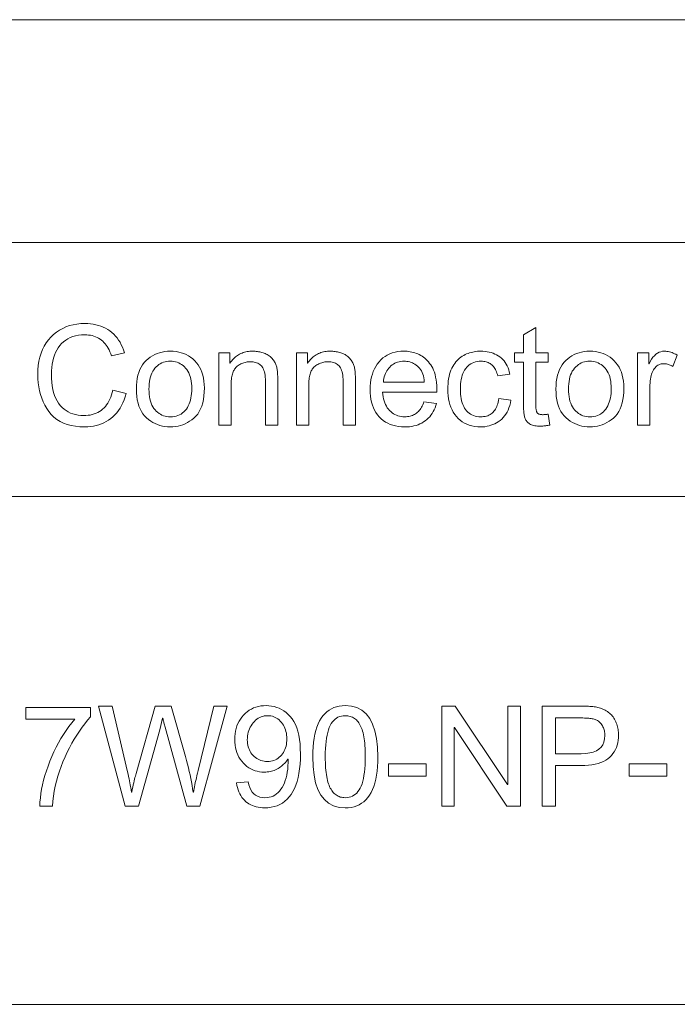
# Model space of a CAD drawing. Extents: x 0 to 841, y 0 to 594.
# Tile 61 of 88: x 763 to 773, y 391 to 406. Entities that reach past the tile are written whole.
import ezdxf

# ---------------------------------------------------------------- set-up
doc = ezdxf.new("R2010")
doc.units = 0

msp = doc.modelspace()

# ---------------------------------------------------------------- linework, layer by layer
at = {"color": 7, "lineweight": 13}
for p, q in [((741.358, 406.093), (820.484, 406.093)), ((741.358, 402.752), (820.484, 402.752)), ((754.462, 398.945), (820.484, 398.945)), ((741.358, 391.329), (820.484, 391.329))]:
    msp.add_line(p, q, dxfattribs=at)
for points in [[(765.025, 400.488), (765.011, 400.439), (764.995, 400.392), (764.977, 400.348), (764.957, 400.307), (764.935, 400.268), (764.911, 400.231), (764.886, 400.197), (764.858, 400.166), (764.828, 400.137), (764.797, 400.111), (764.763, 400.088), (764.729, 400.067), (764.693, 400.048), (764.656, 400.032), (764.617, 400.018), (764.577, 400.007), (764.536, 399.998), (764.494, 399.992), (764.45, 399.988), (764.405, 399.987), (764.333, 399.989), (764.266, 399.996), (764.202, 400.008), (764.142, 400.024), (764.087, 400.045), (764.035, 400.07), (763.987, 400.1), (763.944, 400.135), (763.904, 400.174), (763.868, 400.218), (763.836, 400.265), (763.808, 400.314), (763.783, 400.365), (763.761, 400.417), (763.742, 400.472), (763.727, 400.528), (763.715, 400.587), (763.707, 400.647), (763.702, 400.709), (763.7, 400.773), (763.702, 400.843), (763.708, 400.91), (763.718, 400.974), (763.732, 401.035), (763.75, 401.093), (763.771, 401.148), (763.797, 401.199), (763.827, 401.248), (763.861, 401.293), (763.898, 401.335), (763.939, 401.374), (763.982, 401.408), (764.027, 401.439), (764.075, 401.465), (764.124, 401.487), (764.176, 401.506), (764.231, 401.52), (764.287, 401.53), (764.346, 401.536), (764.407, 401.538), (764.45, 401.537), (764.492, 401.534), (764.533, 401.528), (764.572, 401.52), (764.61, 401.51), (764.647, 401.498), (764.683, 401.484), (764.717, 401.467), (764.75, 401.448), (764.782, 401.427), (764.812, 401.403), (764.84, 401.378), (764.867, 401.35), (764.891, 401.321), (764.914, 401.289), (764.935, 401.256), (764.954, 401.22), (764.971, 401.182), (764.986, 401.142), (765, 401.1), (764.805, 401.054), (764.795, 401.085), (764.784, 401.114), (764.771, 401.141), (764.758, 401.167), (764.743, 401.191), (764.728, 401.214), (764.711, 401.235), (764.694, 401.255), (764.675, 401.273), (764.656, 401.29), (764.635, 401.305), (764.614, 401.318), (764.591, 401.33), (764.568, 401.34), (764.543, 401.349), (764.517, 401.356), (764.491, 401.361), (764.463, 401.365), (764.435, 401.368), (764.405, 401.368), (764.357, 401.367), (764.312, 401.362), (764.268, 401.354), (764.228, 401.343), (764.189, 401.328), (764.153, 401.31), (764.12, 401.289), (764.088, 401.265), (764.059, 401.238), (764.033, 401.207), (764.009, 401.174), (763.987, 401.138), (763.968, 401.101), (763.951, 401.061), (763.938, 401.019), (763.926, 400.974), (763.917, 400.928), (763.911, 400.879), (763.907, 400.828), (763.906, 400.775), (763.907, 400.714), (763.911, 400.656), (763.918, 400.601), (763.927, 400.55), (763.939, 400.502), (763.954, 400.457), (763.971, 400.415), (763.991, 400.377), (764.014, 400.341), (764.039, 400.309), (764.067, 400.28), (764.096, 400.254), (764.127, 400.232), (764.159, 400.212), (764.193, 400.195), (764.229, 400.181), (764.266, 400.171), (764.305, 400.163), (764.346, 400.158), (764.388, 400.157), (764.422, 400.158), (764.456, 400.161), (764.487, 400.165), (764.518, 400.172), (764.547, 400.181), (764.575, 400.191), (764.602, 400.203), (764.627, 400.218), (764.651, 400.234), (764.674, 400.252), (764.695, 400.272), (764.715, 400.294), (764.734, 400.318), (764.751, 400.344), (764.767, 400.371), (764.782, 400.401), (764.795, 400.432), (764.807, 400.466), (764.818, 400.501), (764.828, 400.539)], [(771.38, 400.015), (771.364, 400.012), (771.349, 400.009), (771.333, 400.006), (771.319, 400.004), (771.305, 400.002), (771.291, 400.001), (771.278, 400), (771.266, 399.999), (771.254, 399.998), (771.242, 399.998), (771.219, 399.999), (771.196, 400), (771.176, 400.002), (771.156, 400.005), (771.138, 400.009), (771.121, 400.014), (771.105, 400.019), (771.091, 400.025), (771.078, 400.033), (771.066, 400.041), (771.055, 400.049), (771.046, 400.059), (771.037, 400.068), (771.029, 400.078), (771.022, 400.089), (771.015, 400.1), (771.01, 400.111), (771.005, 400.123), (771.001, 400.136), (770.999, 400.149), (770.996, 400.162), (770.994, 400.177), (770.992, 400.193), (770.991, 400.209), (770.989, 400.227), (770.988, 400.246), (770.987, 400.265), (770.987, 400.286), (770.986, 400.308), (770.986, 400.331), (770.986, 400.956), (770.852, 400.956), (770.852, 401.098), (770.986, 401.098), (770.986, 401.368), (771.17, 401.48), (771.17, 401.098), (771.355, 401.098), (771.355, 400.956), (771.17, 400.956), (771.17, 400.321), (771.171, 400.305), (771.171, 400.29), (771.172, 400.276), (771.173, 400.263), (771.175, 400.251), (771.177, 400.239), (771.179, 400.229), (771.181, 400.22), (771.184, 400.212), (771.187, 400.204), (771.191, 400.198), (771.196, 400.192), (771.202, 400.187), (771.209, 400.183), (771.217, 400.179), (771.226, 400.176), (771.236, 400.173), (771.247, 400.172), (771.26, 400.171), (771.273, 400.17), (771.281, 400.17), (771.289, 400.171), (771.297, 400.171), (771.305, 400.171), (771.313, 400.172), (771.321, 400.173), (771.33, 400.174), (771.338, 400.175), (771.346, 400.177), (771.355, 400.178)], [(765.689, 401.123), (765.732, 401.121), (765.774, 401.117), (765.814, 401.11), (765.853, 401.1), (765.89, 401.087), (765.926, 401.071), (765.96, 401.053), (765.993, 401.031), (766.024, 401.007), (766.054, 400.98), (766.082, 400.95), (766.106, 400.917), (766.128, 400.883), (766.147, 400.846), (766.163, 400.806), (766.176, 400.764), (766.186, 400.72), (766.193, 400.673), (766.197, 400.624), (766.199, 400.572), (766.197, 400.51), (766.193, 400.452), (766.185, 400.397), (766.174, 400.346), (766.16, 400.299), (766.142, 400.256), (766.122, 400.216), (766.099, 400.18), (766.072, 400.148), (766.042, 400.12), (766.011, 400.094), (765.978, 400.072), (765.945, 400.052), (765.911, 400.035), (765.876, 400.02), (765.84, 400.008), (765.804, 399.999), (765.766, 399.992), (765.728, 399.988), (765.689, 399.987), (765.649, 399.988), (765.609, 399.992), (765.571, 399.999), (765.533, 400.009), (765.497, 400.021), (765.462, 400.036), (765.428, 400.054), (765.395, 400.074), (765.363, 400.097), (765.332, 400.123), (765.303, 400.152), (765.278, 400.184), (765.255, 400.219), (765.235, 400.258), (765.219, 400.299), (765.205, 400.344), (765.194, 400.392), (765.187, 400.443), (765.182, 400.497), (765.181, 400.555), (765.182, 400.611), (765.187, 400.664), (765.194, 400.714), (765.204, 400.761), (765.217, 400.805), (765.233, 400.846), (765.252, 400.885), (765.274, 400.92), (765.299, 400.952), (765.327, 400.982), (765.357, 401.009), (765.388, 401.033), (765.421, 401.054), (765.455, 401.072), (765.491, 401.088), (765.528, 401.1), (765.566, 401.11), (765.606, 401.117), (765.647, 401.121)], [(767.3, 400.013), (767.115, 400.013), (767.115, 400.673), (767.114, 400.705), (767.112, 400.735), (767.109, 400.763), (767.105, 400.789), (767.1, 400.813), (767.093, 400.835), (767.085, 400.855), (767.076, 400.873), (767.066, 400.888), (767.055, 400.902), (767.042, 400.914), (767.029, 400.924), (767.015, 400.934), (766.999, 400.942), (766.983, 400.949), (766.966, 400.954), (766.948, 400.959), (766.929, 400.962), (766.909, 400.964), (766.888, 400.964), (766.872, 400.964), (766.856, 400.963), (766.84, 400.961), (766.824, 400.958), (766.809, 400.954), (766.793, 400.95), (766.778, 400.945), (766.763, 400.939), (766.748, 400.932), (766.733, 400.924), (766.719, 400.916), (766.706, 400.907), (766.693, 400.897), (766.682, 400.887), (766.671, 400.876), (766.661, 400.865), (766.652, 400.852), (766.644, 400.839), (766.636, 400.826), (766.63, 400.812), (766.624, 400.797), (766.619, 400.78), (766.614, 400.763), (766.61, 400.744), (766.607, 400.724), (766.604, 400.703), (766.602, 400.68), (766.6, 400.657), (766.599, 400.632), (766.599, 400.606), (766.599, 400.013), (766.415, 400.013), (766.415, 401.098), (766.58, 401.098), (766.58, 400.945), (766.585, 400.945), (766.596, 400.962), (766.609, 400.979), (766.622, 400.994), (766.636, 401.009), (766.65, 401.023), (766.664, 401.036), (766.68, 401.048), (766.695, 401.059), (766.711, 401.069), (766.728, 401.078), (766.746, 401.087), (766.764, 401.094), (766.782, 401.101), (766.801, 401.107), (766.82, 401.112), (766.841, 401.116), (766.861, 401.119), (766.882, 401.121), (766.904, 401.122), (766.926, 401.123), (766.943, 401.122), (766.961, 401.122), (766.978, 401.12), (766.995, 401.118), (767.012, 401.115), (767.029, 401.112), (767.046, 401.108), (767.062, 401.103), (767.079, 401.098), (767.096, 401.092), (767.113, 401.086), (767.128, 401.079), (767.143, 401.071), (767.157, 401.063), (767.171, 401.054), (767.184, 401.044), (767.196, 401.034), (767.207, 401.023), (767.218, 401.012), (767.228, 401), (767.237, 400.988), (767.245, 400.975), (767.253, 400.962), (767.26, 400.95), (767.266, 400.937), (767.272, 400.923), (767.277, 400.91), (767.281, 400.897), (767.285, 400.883), (767.287, 400.869), (767.29, 400.855), (767.292, 400.839), (767.294, 400.823), (767.295, 400.805), (767.297, 400.787), (767.298, 400.768), (767.299, 400.748), (767.299, 400.726), (767.3, 400.704), (767.3, 400.681)], [(768.465, 400.013), (768.28, 400.013), (768.28, 400.673), (768.279, 400.705), (768.278, 400.735), (768.275, 400.763), (768.27, 400.789), (768.265, 400.813), (768.258, 400.835), (768.251, 400.855), (768.242, 400.873), (768.232, 400.888), (768.22, 400.902), (768.208, 400.914), (768.194, 400.924), (768.18, 400.934), (768.165, 400.942), (768.149, 400.949), (768.132, 400.954), (768.114, 400.959), (768.095, 400.962), (768.075, 400.964), (768.054, 400.964), (768.038, 400.964), (768.021, 400.963), (768.005, 400.961), (767.99, 400.958), (767.974, 400.954), (767.959, 400.95), (767.943, 400.945), (767.928, 400.939), (767.914, 400.932), (767.899, 400.924), (767.885, 400.916), (767.871, 400.907), (767.859, 400.897), (767.847, 400.887), (767.836, 400.876), (767.826, 400.865), (767.817, 400.852), (767.809, 400.839), (767.802, 400.826), (767.795, 400.812), (767.789, 400.797), (767.784, 400.78), (767.779, 400.763), (767.775, 400.744), (767.772, 400.724), (767.769, 400.703), (767.767, 400.68), (767.766, 400.657), (767.765, 400.632), (767.764, 400.606), (767.764, 400.013), (767.58, 400.013), (767.58, 401.098), (767.746, 401.098), (767.746, 400.945), (767.75, 400.945), (767.762, 400.962), (767.774, 400.979), (767.787, 400.994), (767.801, 401.009), (767.815, 401.023), (767.83, 401.036), (767.845, 401.048), (767.861, 401.059), (767.877, 401.069), (767.894, 401.078), (767.911, 401.087), (767.929, 401.094), (767.947, 401.101), (767.966, 401.107), (767.986, 401.112), (768.006, 401.116), (768.027, 401.119), (768.048, 401.121), (768.069, 401.122), (768.092, 401.123), (768.109, 401.122), (768.126, 401.122), (768.143, 401.12), (768.16, 401.118), (768.177, 401.115), (768.194, 401.112), (768.211, 401.108), (768.228, 401.103), (768.245, 401.098), (768.262, 401.092), (768.278, 401.086), (768.294, 401.079), (768.309, 401.071), (768.323, 401.063), (768.336, 401.054), (768.349, 401.044), (768.361, 401.034), (768.373, 401.023), (768.383, 401.012), (768.393, 401), (768.402, 400.988), (768.411, 400.975), (768.418, 400.962), (768.425, 400.95), (768.432, 400.937), (768.437, 400.923), (768.442, 400.91), (768.447, 400.897), (768.45, 400.883), (768.453, 400.869), (768.455, 400.855), (768.457, 400.839), (768.459, 400.823), (768.461, 400.805), (768.462, 400.787), (768.463, 400.768), (768.464, 400.748), (768.465, 400.726), (768.465, 400.704), (768.465, 400.681)], [(769.687, 400.509), (768.873, 400.509), (768.876, 400.474), (768.881, 400.44), (768.887, 400.408), (768.895, 400.378), (768.905, 400.35), (768.916, 400.323), (768.929, 400.298), (768.943, 400.275), (768.959, 400.253), (768.976, 400.234), (768.995, 400.216), (769.015, 400.199), (769.035, 400.185), (769.057, 400.173), (769.079, 400.162), (769.103, 400.154), (769.127, 400.147), (769.152, 400.142), (769.178, 400.139), (769.205, 400.138), (769.226, 400.139), (769.246, 400.141), (769.265, 400.143), (769.284, 400.147), (769.302, 400.152), (769.319, 400.159), (769.336, 400.166), (769.352, 400.174), (769.367, 400.184), (769.382, 400.194), (769.396, 400.206), (769.409, 400.219), (769.422, 400.233), (769.434, 400.248), (769.445, 400.264), (769.456, 400.282), (769.466, 400.3), (769.475, 400.32), (769.484, 400.341), (769.491, 400.363), (769.681, 400.339), (769.671, 400.306), (769.659, 400.274), (769.646, 400.244), (769.632, 400.216), (769.615, 400.189), (769.598, 400.164), (769.579, 400.14), (769.558, 400.118), (769.536, 400.097), (769.512, 400.078), (769.487, 400.061), (769.46, 400.045), (769.433, 400.032), (769.404, 400.02), (769.374, 400.01), (769.342, 400.002), (769.31, 399.995), (769.276, 399.991), (769.241, 399.988), (769.205, 399.987), (769.157, 399.989), (769.111, 399.993), (769.068, 400.001), (769.026, 400.011), (768.987, 400.025), (768.95, 400.041), (768.915, 400.06), (768.882, 400.083), (768.851, 400.108), (768.823, 400.137), (768.797, 400.168), (768.773, 400.201), (768.753, 400.237), (768.735, 400.274), (768.72, 400.314), (768.707, 400.356), (768.698, 400.401), (768.691, 400.447), (768.687, 400.496), (768.685, 400.547), (768.686, 400.597), (768.69, 400.646), (768.697, 400.692), (768.707, 400.737), (768.719, 400.779), (768.733, 400.82), (768.751, 400.859), (768.771, 400.895), (768.793, 400.93), (768.819, 400.963), (768.846, 400.993), (768.876, 401.021), (768.909, 401.045), (768.943, 401.065), (768.979, 401.083), (769.018, 401.097), (769.059, 401.108), (769.102, 401.116), (769.147, 401.121), (769.195, 401.123), (769.218, 401.122), (769.242, 401.121), (769.265, 401.118), (769.288, 401.114), (769.311, 401.11), (769.334, 401.104), (769.357, 401.097), (769.379, 401.089), (769.401, 401.081), (769.423, 401.071), (769.445, 401.059), (769.466, 401.047), (769.486, 401.033), (769.506, 401.017), (769.525, 401), (769.543, 400.982), (769.561, 400.962), (769.578, 400.94), (769.594, 400.917), (769.61, 400.893), (769.625, 400.867), (769.638, 400.838), (769.649, 400.806), (769.659, 400.771), (769.668, 400.734), (769.675, 400.695), (769.68, 400.652), (769.684, 400.607), (769.686, 400.559)], [(770.798, 400.388), (770.79, 400.348), (770.78, 400.309), (770.768, 400.273), (770.755, 400.24), (770.739, 400.208), (770.722, 400.179), (770.703, 400.152), (770.682, 400.127), (770.659, 400.104), (770.634, 400.084), (770.608, 400.065), (770.582, 400.049), (770.555, 400.034), (770.527, 400.022), (770.498, 400.011), (770.469, 400.003), (770.439, 399.996), (770.408, 399.991), (770.377, 399.988), (770.345, 399.987), (770.299, 399.989), (770.255, 399.993), (770.213, 400.001), (770.173, 400.012), (770.135, 400.026), (770.1, 400.043), (770.067, 400.063), (770.035, 400.086), (770.006, 400.113), (769.979, 400.142), (769.955, 400.174), (769.933, 400.208), (769.914, 400.244), (769.897, 400.282), (769.883, 400.322), (769.871, 400.364), (769.862, 400.408), (769.856, 400.455), (769.852, 400.503), (769.851, 400.553), (769.851, 400.594), (769.854, 400.634), (769.857, 400.672), (769.862, 400.709), (769.869, 400.744), (769.877, 400.777), (769.887, 400.808), (769.898, 400.838), (769.911, 400.866), (769.925, 400.892), (769.94, 400.917), (769.956, 400.94), (769.973, 400.962), (769.99, 400.982), (770.008, 401), (770.027, 401.018), (770.047, 401.033), (770.067, 401.047), (770.089, 401.06), (770.11, 401.071), (770.133, 401.081), (770.156, 401.09), (770.178, 401.097), (770.201, 401.104), (770.225, 401.11), (770.248, 401.115), (770.272, 401.118), (770.296, 401.121), (770.32, 401.122), (770.345, 401.123), (770.378, 401.122), (770.41, 401.119), (770.441, 401.115), (770.471, 401.109), (770.5, 401.101), (770.529, 401.091), (770.556, 401.08), (770.582, 401.067), (770.607, 401.052), (770.632, 401.036), (770.655, 401.018), (770.676, 400.998), (770.695, 400.976), (770.712, 400.953), (770.728, 400.928), (770.742, 400.902), (770.754, 400.874), (770.764, 400.844), (770.772, 400.813), (770.779, 400.78), (770.601, 400.752), (770.595, 400.774), (770.588, 400.794), (770.581, 400.813), (770.573, 400.831), (770.564, 400.848), (770.555, 400.864), (770.545, 400.879), (770.534, 400.893), (770.523, 400.906), (770.511, 400.917), (770.498, 400.928), (770.485, 400.937), (770.471, 400.945), (770.456, 400.952), (770.441, 400.959), (770.424, 400.964), (770.408, 400.967), (770.39, 400.97), (770.372, 400.972), (770.353, 400.972), (770.323, 400.971), (770.294, 400.968), (770.267, 400.962), (770.241, 400.955), (770.217, 400.945), (770.194, 400.933), (770.173, 400.919), (770.154, 400.902), (770.135, 400.884), (770.119, 400.863), (770.103, 400.84), (770.09, 400.816), (770.078, 400.789), (770.068, 400.761), (770.059, 400.732), (770.052, 400.7), (770.046, 400.667), (770.042, 400.632), (770.04, 400.595), (770.039, 400.557), (770.04, 400.518), (770.042, 400.48), (770.046, 400.445), (770.051, 400.411), (770.058, 400.379), (770.067, 400.349), (770.077, 400.321), (770.089, 400.295), (770.102, 400.27), (770.117, 400.247), (770.133, 400.227), (770.151, 400.208), (770.17, 400.192), (770.191, 400.178), (770.213, 400.166), (770.236, 400.156), (770.261, 400.148), (770.287, 400.143), (770.314, 400.14), (770.343, 400.138), (770.366, 400.139), (770.388, 400.141), (770.409, 400.145), (770.43, 400.149), (770.449, 400.155), (770.467, 400.163), (770.484, 400.172), (770.5, 400.182), (770.515, 400.194), (770.529, 400.207), (770.543, 400.221), (770.555, 400.236), (770.566, 400.253), (770.576, 400.272), (770.585, 400.292), (770.593, 400.313), (770.6, 400.335), (770.606, 400.359), (770.611, 400.384), (770.615, 400.411)], [(771.981, 401.123), (772.024, 401.121), (772.066, 401.117), (772.106, 401.11), (772.145, 401.1), (772.182, 401.087), (772.218, 401.071), (772.252, 401.053), (772.285, 401.031), (772.316, 401.007), (772.346, 400.98), (772.373, 400.95), (772.398, 400.917), (772.419, 400.883), (772.438, 400.846), (772.454, 400.806), (772.467, 400.764), (772.477, 400.72), (772.485, 400.673), (772.489, 400.624), (772.49, 400.572), (772.489, 400.51), (772.484, 400.452), (772.476, 400.397), (772.465, 400.346), (772.451, 400.299), (772.434, 400.256), (772.414, 400.216), (772.39, 400.18), (772.364, 400.148), (772.334, 400.12), (772.302, 400.094), (772.27, 400.072), (772.236, 400.052), (772.202, 400.035), (772.167, 400.02), (772.132, 400.008), (772.095, 399.999), (772.058, 399.992), (772.02, 399.988), (771.981, 399.987), (771.94, 399.988), (771.901, 399.992), (771.862, 399.999), (771.825, 400.009), (771.789, 400.021), (771.754, 400.036), (771.719, 400.054), (771.687, 400.074), (771.655, 400.097), (771.624, 400.123), (771.595, 400.152), (771.569, 400.184), (771.547, 400.219), (771.527, 400.258), (771.51, 400.299), (771.497, 400.344), (771.486, 400.392), (771.478, 400.443), (771.474, 400.497), (771.472, 400.555), (771.474, 400.611), (771.478, 400.664), (771.485, 400.714), (771.496, 400.761), (771.509, 400.805), (771.525, 400.846), (771.544, 400.885), (771.566, 400.92), (771.591, 400.952), (771.619, 400.982), (771.649, 401.009), (771.68, 401.033), (771.713, 401.054), (771.747, 401.072), (771.782, 401.088), (771.819, 401.1), (771.858, 401.11), (771.897, 401.117), (771.938, 401.121)], [(773.289, 401.064), (773.226, 400.895), (773.212, 400.902), (773.199, 400.909), (773.185, 400.915), (773.172, 400.92), (773.158, 400.925), (773.145, 400.928), (773.132, 400.931), (773.118, 400.933), (773.105, 400.934), (773.092, 400.935), (773.072, 400.934), (773.053, 400.931), (773.035, 400.926), (773.017, 400.92), (773.001, 400.911), (772.986, 400.901), (772.972, 400.889), (772.959, 400.875), (772.947, 400.859), (772.935, 400.842), (772.925, 400.823), (772.916, 400.802), (772.908, 400.78), (772.901, 400.756), (772.896, 400.731), (772.891, 400.704), (772.887, 400.676), (772.884, 400.646), (772.883, 400.615), (772.882, 400.583), (772.882, 400.013), (772.698, 400.013), (772.698, 401.098), (772.866, 401.098), (772.866, 400.935), (772.87, 400.935), (772.888, 400.97), (772.907, 401.002), (772.928, 401.031), (772.949, 401.055), (772.972, 401.076), (772.995, 401.093), (773.02, 401.106), (773.046, 401.115), (773.072, 401.121), (773.1, 401.123), (773.119, 401.122), (773.138, 401.12), (773.157, 401.118), (773.176, 401.113), (773.195, 401.108), (773.214, 401.102), (773.233, 401.094), (773.251, 401.085), (773.271, 401.076)], [(765.689, 400.138), (765.72, 400.14), (765.749, 400.143), (765.777, 400.149), (765.803, 400.157), (765.828, 400.168), (765.851, 400.18), (765.873, 400.196), (765.893, 400.213), (765.912, 400.233), (765.929, 400.255), (765.944, 400.279), (765.958, 400.305), (765.97, 400.332), (765.981, 400.36), (765.99, 400.39), (765.997, 400.422), (766.003, 400.454), (766.007, 400.489), (766.01, 400.525), (766.01, 400.562), (766.01, 400.602), (766.007, 400.639), (766.002, 400.675), (765.996, 400.709), (765.987, 400.741), (765.977, 400.77), (765.965, 400.798), (765.951, 400.824), (765.936, 400.847), (765.918, 400.869), (765.899, 400.889), (765.879, 400.906), (765.858, 400.922), (765.837, 400.935), (765.814, 400.947), (765.791, 400.956), (765.767, 400.963), (765.742, 400.968), (765.716, 400.971), (765.689, 400.972), (765.662, 400.971), (765.635, 400.968), (765.61, 400.963), (765.585, 400.956), (765.562, 400.946), (765.539, 400.935), (765.518, 400.921), (765.497, 400.905), (765.478, 400.887), (765.459, 400.867), (765.442, 400.845), (765.427, 400.821), (765.413, 400.795), (765.401, 400.767), (765.391, 400.737), (765.383, 400.705), (765.377, 400.67), (765.373, 400.634), (765.37, 400.595), (765.369, 400.555), (765.37, 400.515), (765.373, 400.476), (765.377, 400.44), (765.384, 400.406), (765.392, 400.374), (765.402, 400.344), (765.414, 400.315), (765.428, 400.289), (765.443, 400.265), (765.461, 400.243), (765.479, 400.223), (765.499, 400.206), (765.52, 400.19), (765.541, 400.176), (765.564, 400.165), (765.587, 400.155), (765.611, 400.148), (765.636, 400.143), (765.662, 400.139)], [(769.498, 400.66), (769.495, 400.693), (769.49, 400.723), (769.484, 400.751), (769.476, 400.778), (769.466, 400.803), (769.455, 400.826), (769.442, 400.847), (769.428, 400.866), (769.412, 400.884), (769.395, 400.899), (769.376, 400.913), (769.357, 400.926), (769.338, 400.937), (769.319, 400.946), (769.299, 400.954), (769.279, 400.961), (769.258, 400.966), (769.237, 400.969), (769.216, 400.972), (769.195, 400.972), (769.169, 400.971), (769.145, 400.969), (769.121, 400.965), (769.098, 400.958), (769.076, 400.951), (769.055, 400.941), (769.035, 400.93), (769.016, 400.917), (768.998, 400.902), (768.981, 400.885), (768.965, 400.867), (768.95, 400.849), (768.937, 400.829), (768.925, 400.808), (768.915, 400.786), (768.906, 400.763), (768.898, 400.739), (768.892, 400.714), (768.887, 400.687), (768.884, 400.66)], [(771.981, 400.138), (772.012, 400.14), (772.041, 400.143), (772.069, 400.149), (772.095, 400.157), (772.12, 400.168), (772.143, 400.18), (772.164, 400.196), (772.185, 400.213), (772.203, 400.233), (772.22, 400.255), (772.236, 400.279), (772.25, 400.305), (772.262, 400.332), (772.273, 400.36), (772.282, 400.39), (772.289, 400.422), (772.295, 400.454), (772.299, 400.489), (772.301, 400.525), (772.302, 400.562), (772.301, 400.602), (772.298, 400.639), (772.294, 400.675), (772.287, 400.709), (772.279, 400.741), (772.269, 400.77), (772.257, 400.798), (772.243, 400.824), (772.227, 400.847), (772.21, 400.869), (772.191, 400.889), (772.171, 400.906), (772.15, 400.922), (772.128, 400.935), (772.106, 400.947), (772.083, 400.956), (772.059, 400.963), (772.034, 400.968), (772.008, 400.971), (771.981, 400.972), (771.953, 400.971), (771.927, 400.968), (771.901, 400.963), (771.877, 400.956), (771.853, 400.946), (771.831, 400.935), (771.809, 400.921), (771.789, 400.905), (771.769, 400.887), (771.751, 400.867), (771.734, 400.845), (771.718, 400.821), (771.705, 400.795), (771.693, 400.767), (771.683, 400.737), (771.675, 400.705), (771.669, 400.67), (771.664, 400.634), (771.661, 400.595), (771.661, 400.555), (771.661, 400.515), (771.664, 400.476), (771.669, 400.44), (771.675, 400.406), (771.683, 400.374), (771.694, 400.344), (771.705, 400.315), (771.719, 400.289), (771.735, 400.265), (771.752, 400.243), (771.771, 400.223), (771.791, 400.206), (771.811, 400.19), (771.833, 400.176), (771.855, 400.165), (771.878, 400.155), (771.903, 400.148), (771.928, 400.143), (771.954, 400.139)], [(764.493, 395.638), (764.449, 395.589), (764.407, 395.537), (764.365, 395.483), (764.325, 395.426), (764.286, 395.367), (764.249, 395.306), (764.212, 395.243), (764.177, 395.177), (764.143, 395.109), (764.11, 395.039), (764.079, 394.967), (764.051, 394.895), (764.025, 394.823), (764.002, 394.749), (763.982, 394.676), (763.964, 394.602), (763.949, 394.527), (763.936, 394.452), (763.927, 394.377), (763.92, 394.301), (763.731, 394.301), (763.734, 394.363), (763.74, 394.426), (763.748, 394.49), (763.759, 394.555), (763.773, 394.622), (763.789, 394.69), (763.808, 394.759), (763.83, 394.829), (763.855, 394.9), (763.882, 394.973), (763.912, 395.045), (763.943, 395.115), (763.976, 395.183), (764.011, 395.249), (764.047, 395.313), (764.086, 395.375), (764.125, 395.435), (764.167, 395.493), (764.21, 395.549), (764.255, 395.603), (763.522, 395.603), (763.522, 395.781), (764.493, 395.781)], [(766.542, 395.801), (766.129, 394.301), (765.938, 394.301), (765.611, 395.483), (765.606, 395.501), (765.602, 395.518), (765.597, 395.534), (765.594, 395.549), (765.59, 395.563), (765.587, 395.576), (765.584, 395.589), (765.582, 395.6), (765.58, 395.611), (765.578, 395.621), (765.574, 395.621), (765.532, 395.443), (765.213, 394.301), (765.012, 394.301), (764.612, 395.801), (764.815, 395.801), (765.046, 394.817), (765.055, 394.779), (765.063, 394.744), (765.071, 394.71), (765.078, 394.678), (765.084, 394.649), (765.089, 394.622), (765.094, 394.596), (765.098, 394.573), (765.102, 394.552), (765.104, 394.532), (765.105, 394.529), (765.105, 394.526), (765.106, 394.523), (765.106, 394.52), (765.106, 394.518), (765.106, 394.516), (765.106, 394.514), (765.107, 394.513), (765.107, 394.512), (765.107, 394.511), (765.111, 394.511), (765.119, 394.549), (765.126, 394.584), (765.134, 394.618), (765.141, 394.649), (765.147, 394.678), (765.154, 394.704), (765.159, 394.729), (765.165, 394.751), (765.17, 394.771), (765.175, 394.789), (765.461, 395.801), (765.702, 395.801), (765.915, 395.043), (765.93, 394.987), (765.945, 394.931), (765.959, 394.876), (765.972, 394.822), (765.984, 394.769), (765.995, 394.716), (766.005, 394.664), (766.014, 394.612), (766.023, 394.561), (766.031, 394.511), (766.035, 394.511), (766.039, 394.536), (766.044, 394.563), (766.05, 394.591), (766.056, 394.622), (766.063, 394.653), (766.071, 394.687), (766.079, 394.722), (766.087, 394.759), (766.096, 394.797), (766.106, 394.837), (766.343, 395.801)], [(767.453, 395.007), (767.441, 394.99), (767.429, 394.973), (767.417, 394.957), (767.403, 394.942), (767.388, 394.928), (767.373, 394.914), (767.357, 394.901), (767.34, 394.888), (767.322, 394.876), (767.304, 394.865), (767.285, 394.855), (767.265, 394.845), (767.246, 394.837), (767.226, 394.83), (767.205, 394.824), (767.185, 394.819), (767.164, 394.816), (767.142, 394.813), (767.121, 394.811), (767.099, 394.811), (767.062, 394.812), (767.027, 394.816), (766.993, 394.823), (766.959, 394.832), (766.927, 394.845), (766.897, 394.859), (766.867, 394.877), (766.838, 394.897), (766.811, 394.921), (766.784, 394.946), (766.76, 394.974), (766.737, 395.004), (766.718, 395.035), (766.701, 395.068), (766.687, 395.103), (766.675, 395.139), (766.666, 395.177), (766.66, 395.217), (766.656, 395.258), (766.655, 395.301), (766.656, 395.345), (766.66, 395.387), (766.667, 395.427), (766.676, 395.466), (766.688, 395.504), (766.702, 395.539), (766.719, 395.573), (766.739, 395.606), (766.762, 395.637), (766.787, 395.666), (766.814, 395.693), (766.842, 395.717), (766.873, 395.739), (766.904, 395.757), (766.938, 395.773), (766.972, 395.786), (767.009, 395.796), (767.046, 395.803), (767.086, 395.807), (767.126, 395.808), (767.168, 395.807), (767.208, 395.802), (767.247, 395.794), (767.284, 395.782), (767.321, 395.768), (767.357, 395.75), (767.391, 395.729), (767.424, 395.704), (767.456, 395.677), (767.488, 395.646), (767.516, 395.611), (767.542, 395.571), (767.565, 395.527), (767.585, 395.477), (767.602, 395.424), (767.616, 395.365), (767.626, 395.302), (767.634, 395.233), (767.638, 395.16), (767.64, 395.083), (767.639, 395.004), (767.634, 394.929), (767.627, 394.858), (767.618, 394.791), (767.605, 394.728), (767.59, 394.669), (767.572, 394.615), (767.551, 394.565), (767.527, 394.518), (767.501, 394.476), (767.472, 394.438), (767.44, 394.404), (767.407, 394.374), (767.37, 394.348), (767.332, 394.326), (767.291, 394.308), (767.247, 394.294), (767.202, 394.284), (767.153, 394.278), (767.103, 394.276), (767.07, 394.276), (767.037, 394.279), (767.006, 394.284), (766.977, 394.29), (766.948, 394.299), (766.92, 394.309), (766.894, 394.321), (766.868, 394.335), (766.844, 394.351), (766.82, 394.368), (766.799, 394.388), (766.779, 394.409), (766.76, 394.432), (766.744, 394.458), (766.729, 394.485), (766.716, 394.514), (766.705, 394.545), (766.696, 394.578), (766.688, 394.612), (766.682, 394.649), (766.858, 394.663), (766.868, 394.618), (766.882, 394.578), (766.898, 394.543), (766.918, 394.512), (766.941, 394.486), (766.968, 394.465), (766.998, 394.448), (767.031, 394.436), (767.067, 394.429), (767.107, 394.427), (767.14, 394.429), (767.172, 394.433), (767.202, 394.441), (767.23, 394.452), (767.257, 394.466), (767.282, 394.483), (767.306, 394.503), (767.328, 394.526), (767.348, 394.553), (767.367, 394.582), (767.384, 394.614), (767.399, 394.649), (767.413, 394.685), (767.424, 394.724), (767.434, 394.766), (767.442, 394.809), (767.449, 394.855), (767.453, 394.904), (767.456, 394.954), (767.457, 395.007)], [(768.312, 395.808), (768.405, 395.801), (768.488, 395.778), (768.562, 395.739), (768.625, 395.686), (768.679, 395.616), (768.723, 395.532), (768.757, 395.432), (768.782, 395.317), (768.796, 395.187), (768.801, 395.041), (768.8, 394.965), (768.796, 394.894), (768.79, 394.826), (768.781, 394.763), (768.77, 394.703), (768.756, 394.647), (768.739, 394.596), (768.72, 394.548), (768.699, 394.504), (768.675, 394.464), (768.649, 394.428), (768.62, 394.396), (768.589, 394.368), (768.556, 394.344), (768.521, 394.323), (768.484, 394.306), (768.444, 394.293), (768.402, 394.283), (768.358, 394.277), (768.312, 394.276), (768.219, 394.283), (768.137, 394.306), (768.063, 394.344), (768, 394.398), (767.946, 394.467), (767.902, 394.551), (767.868, 394.651), (767.844, 394.765), (767.829, 394.896), (767.824, 395.041), (767.825, 395.116), (767.829, 395.188), (767.836, 395.256), (767.844, 395.319), (767.856, 395.379), (767.87, 395.435), (767.886, 395.487), (767.905, 395.535), (767.927, 395.579), (767.951, 395.618), (767.977, 395.655), (768.005, 395.687), (768.036, 395.715), (768.069, 395.74), (768.104, 395.761), (768.141, 395.778), (768.181, 395.791), (768.222, 395.801), (768.266, 395.806)], [(770.939, 394.301), (770.735, 394.301), (769.951, 395.479), (769.947, 395.479), (769.947, 394.301), (769.759, 394.301), (769.759, 395.801), (769.962, 395.801), (770.745, 394.623), (770.749, 394.623), (770.749, 395.801), (770.939, 395.801)], [(771.268, 395.801), (771.834, 395.801), (771.86, 395.801), (771.886, 395.801), (771.911, 395.8), (771.935, 395.799), (771.959, 395.798), (771.981, 395.796), (772.003, 395.795), (772.025, 395.793), (772.045, 395.79), (772.065, 395.788), (772.084, 395.785), (772.103, 395.781), (772.122, 395.776), (772.14, 395.77), (772.158, 395.764), (772.176, 395.757), (772.193, 395.748), (772.211, 395.739), (772.228, 395.73), (772.244, 395.719), (772.26, 395.707), (772.276, 395.695), (772.29, 395.682), (772.304, 395.668), (772.317, 395.653), (772.329, 395.638), (772.341, 395.621), (772.351, 395.604), (772.361, 395.586), (772.37, 395.567), (772.378, 395.548), (772.385, 395.529), (772.391, 395.509), (772.397, 395.489), (772.402, 395.47), (772.405, 395.449), (772.408, 395.429), (772.41, 395.409), (772.412, 395.388), (772.412, 395.367), (772.411, 395.327), (772.407, 395.288), (772.4, 395.25), (772.391, 395.214), (772.379, 395.18), (772.364, 395.148), (772.347, 395.117), (772.327, 395.088), (772.304, 395.06), (772.279, 395.034), (772.25, 395.01), (772.219, 394.989), (772.184, 394.97), (772.146, 394.954), (772.105, 394.94), (772.06, 394.929), (772.013, 394.92), (771.962, 394.914), (771.908, 394.91), (771.85, 394.909), (771.467, 394.909), (771.467, 394.301), (771.268, 394.301)], [(767.143, 394.971), (767.169, 394.972), (767.195, 394.975), (767.219, 394.98), (767.242, 394.987), (767.264, 394.995), (767.285, 395.006), (767.305, 395.018), (767.323, 395.033), (767.341, 395.049), (767.357, 395.067), (767.372, 395.087), (767.386, 395.107), (767.398, 395.129), (767.408, 395.152), (767.417, 395.175), (767.424, 395.2), (767.429, 395.226), (767.433, 395.253), (767.436, 395.28), (767.436, 395.309), (767.436, 395.338), (767.433, 395.366), (767.429, 395.394), (767.423, 395.42), (767.416, 395.445), (767.407, 395.47), (767.397, 395.493), (767.384, 395.515), (767.37, 395.537), (767.355, 395.557), (767.338, 395.576), (767.321, 395.593), (767.302, 395.608), (767.283, 395.621), (767.262, 395.632), (767.241, 395.641), (767.219, 395.648), (767.196, 395.653), (767.172, 395.656), (767.147, 395.657), (767.122, 395.656), (767.097, 395.653), (767.074, 395.647), (767.051, 395.64), (767.029, 395.63), (767.008, 395.619), (766.987, 395.605), (766.968, 395.589), (766.949, 395.571), (766.931, 395.551), (766.914, 395.529), (766.899, 395.507), (766.886, 395.483), (766.875, 395.459), (766.865, 395.434), (766.857, 395.408), (766.851, 395.381), (766.846, 395.353), (766.844, 395.324), (766.843, 395.295), (766.844, 395.267), (766.846, 395.24), (766.851, 395.214), (766.857, 395.189), (766.865, 395.165), (766.874, 395.143), (766.885, 395.121), (766.898, 395.1), (766.913, 395.081), (766.929, 395.062), (766.947, 395.045), (766.966, 395.029), (766.985, 395.016), (767.005, 395.004), (767.026, 394.994), (767.048, 394.986), (767.07, 394.979), (767.094, 394.975), (767.118, 394.972)], [(768.312, 394.427), (768.341, 394.428), (768.369, 394.433), (768.395, 394.44), (768.419, 394.45), (768.442, 394.463), (768.464, 394.479), (768.484, 394.497), (768.503, 394.519), (768.52, 394.543), (768.536, 394.571), (768.551, 394.601), (768.564, 394.636), (768.575, 394.673), (768.585, 394.715), (768.593, 394.76), (768.6, 394.809), (768.605, 394.862), (768.609, 394.918), (768.611, 394.977), (768.612, 395.041), (768.612, 395.085), (768.611, 395.128), (768.609, 395.168), (768.607, 395.207), (768.604, 395.244), (768.6, 395.279), (768.596, 395.312), (768.591, 395.342), (768.585, 395.371), (768.579, 395.399), (768.572, 395.424), (768.564, 395.448), (768.556, 395.471), (768.547, 395.492), (768.537, 395.512), (768.527, 395.531), (768.516, 395.549), (768.504, 395.565), (768.492, 395.579), (768.479, 395.593), (768.465, 395.605), (768.45, 395.616), (768.435, 395.626), (768.419, 395.634), (768.403, 395.641), (768.386, 395.647), (768.368, 395.651), (768.349, 395.654), (768.33, 395.656), (768.31, 395.657), (768.281, 395.655), (768.254, 395.651), (768.228, 395.644), (768.203, 395.633), (768.18, 395.62), (768.159, 395.604), (768.139, 395.585), (768.12, 395.563), (768.103, 395.538), (768.087, 395.511), (768.073, 395.48), (768.06, 395.445), (768.049, 395.407), (768.039, 395.365), (768.031, 395.32), (768.024, 395.271), (768.019, 395.219), (768.015, 395.163), (768.013, 395.104), (768.012, 395.041), (768.013, 394.997), (768.014, 394.955), (768.015, 394.915), (768.018, 394.877), (768.021, 394.84), (768.025, 394.806), (768.029, 394.773), (768.034, 394.742), (768.04, 394.713), (768.046, 394.686), (768.053, 394.66), (768.061, 394.636), (768.069, 394.613), (768.078, 394.592), (768.088, 394.572), (768.099, 394.553), (768.109, 394.535), (768.121, 394.519), (768.133, 394.504), (768.146, 394.491), (768.16, 394.479), (768.174, 394.468), (768.189, 394.458), (768.205, 394.45), (768.221, 394.443), (768.238, 394.437), (768.256, 394.433), (768.274, 394.43), (768.293, 394.428)], [(771.467, 395.087), (771.852, 395.087), (771.92, 395.09), (771.98, 395.098), (772.033, 395.112), (772.079, 395.131), (772.118, 395.156), (772.15, 395.186), (772.175, 395.221), (772.192, 395.262), (772.203, 395.309), (772.206, 395.361), (772.206, 395.379), (772.205, 395.396), (772.202, 395.413), (772.199, 395.43), (772.195, 395.446), (772.19, 395.462), (772.184, 395.477), (772.177, 395.492), (772.169, 395.506), (772.16, 395.52), (772.151, 395.534), (772.141, 395.546), (772.131, 395.557), (772.12, 395.567), (772.109, 395.576), (772.098, 395.584), (772.086, 395.591), (772.073, 395.597), (772.061, 395.602), (772.047, 395.606), (772.033, 395.609), (772.018, 395.612), (772.001, 395.615), (771.983, 395.617), (771.964, 395.619), (771.944, 395.62), (771.922, 395.622), (771.899, 395.622), (771.874, 395.623), (771.848, 395.623), (771.467, 395.623)], [(769.526, 394.751), (768.963, 394.751), (768.963, 394.937), (769.526, 394.937)], [(773.135, 394.751), (772.572, 394.751), (772.572, 394.937), (773.135, 394.937)]]:
    msp.add_lwpolyline(points, close=True, dxfattribs=at)

doc.saveas('drawing.dxf')
